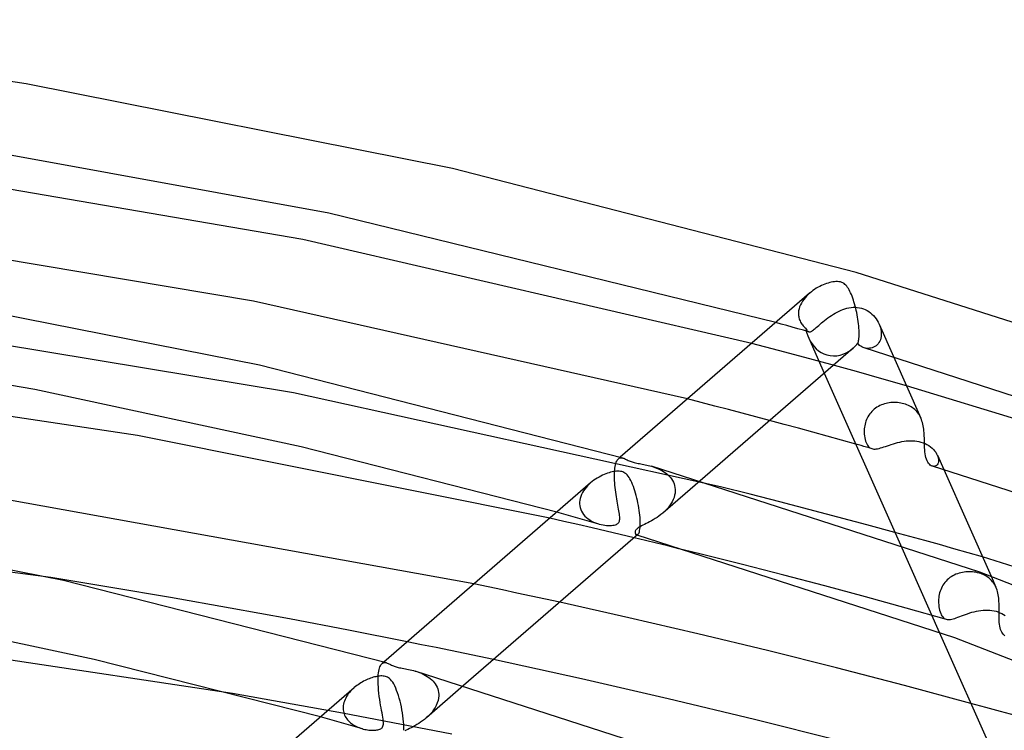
# Model space of a CAD drawing. Header units: millimetres. Extents: x -470 to 470, y -236 to 403.
# Tile 72 of 107: x 87 to 143, y 359 to 399. Entities that reach past the tile are written whole.
import ezdxf

# ---------------------------------------------------------------- set-up
doc = ezdxf.new("R2010")
doc.units = ezdxf.units.MM
doc.layers.add('HIDDEN', color=7, linetype='Continuous')
doc.layers.add('THICK', color=7, linetype='Continuous')

msp = doc.modelspace()

# ---------------------------------------------------------------- linework, layer by layer
at = {"layer": 'HIDDEN'}
for p, q in [((131.914, 383.535), (131.817, 383.45)), ((131.431, 382.963), (131.378, 382.856)), ((131.494, 383.067), (131.431, 382.963)), ((131.564, 383.168), (131.494, 383.067)), ((131.642, 383.266), (131.564, 383.168)), ((131.727, 383.36), (131.642, 383.266)), ((131.817, 383.45), (131.727, 383.36)), ((131.266, 382.399), (131.265, 382.385)), ((131.265, 382.385), (131.265, 382.371)), ((131.265, 382.371), (131.265, 382.357)), ((131.278, 382.524), (131.266, 382.413)), ((131.266, 382.413), (131.266, 382.399)), ((131.3, 382.635), (131.278, 382.524)), ((131.334, 382.746), (131.3, 382.635)), ((131.378, 382.856), (131.334, 382.746)), ((133.26, 382.321), (133.367, 382.385)), ((133.367, 382.385), (133.476, 382.444)), ((133.476, 382.444), (133.586, 382.499)), ((133.586, 382.499), (133.697, 382.549)), ((133.697, 382.549), (133.809, 382.594)), ((133.809, 382.594), (133.922, 382.633)), ((133.922, 382.633), (134.035, 382.665)), ((134.035, 382.665), (134.151, 382.691)), ((134.151, 382.691), (134.268, 382.71)), ((134.268, 382.71), (134.387, 382.721)), ((134.387, 382.721), (134.507, 382.723)), ((134.507, 382.723), (134.628, 382.714)), ((134.628, 382.714), (134.748, 382.696)), ((134.748, 382.696), (134.866, 382.667)), ((134.866, 382.667), (134.975, 382.631)), ((134.975, 382.631), (135.08, 382.586)), ((135.08, 382.586), (135.183, 382.533)), ((135.183, 382.533), (135.282, 382.471)), ((135.282, 382.471), (135.376, 382.401)), ((135.376, 382.401), (135.465, 382.325)), ((102.425, 377.833), (77.042, 382.047)), ((130.282, 381.76), (129.966, 381.849)), ((131.265, 382.357), (131.265, 382.343)), ((131.265, 382.343), (131.265, 382.328)), ((131.265, 382.328), (131.27, 382.26)), ((131.27, 382.26), (131.279, 382.193)), ((131.279, 382.193), (131.292, 382.127)), ((131.292, 382.127), (131.309, 382.062)), ((131.309, 382.062), (131.331, 381.999)), ((131.331, 381.999), (131.356, 381.938)), ((131.356, 381.938), (131.386, 381.879)), ((131.386, 381.879), (131.419, 381.821)), ((131.419, 381.821), (131.455, 381.765)), ((132.501, 381.755), (132.583, 381.824)), ((132.583, 381.824), (132.668, 381.895)), ((132.668, 381.895), (132.758, 381.968)), ((132.758, 381.968), (132.853, 382.041)), ((132.853, 382.041), (132.951, 382.114)), ((132.951, 382.114), (133.052, 382.185)), ((133.052, 382.185), (133.155, 382.254)), ((133.155, 382.254), (133.26, 382.321)), ((135.465, 382.325), (135.549, 382.243)), ((135.549, 382.243), (135.627, 382.156)), ((135.627, 382.156), (135.698, 382.064)), ((135.698, 382.064), (135.763, 381.968)), ((135.763, 381.968), (135.821, 381.868)), ((135.821, 381.868), (135.871, 381.765)), ((130.598, 381.672), (130.282, 381.76)), ((130.914, 381.583), (130.598, 381.672)), ((131.23, 381.494), (130.914, 381.583)), ((131.545, 381.405), (131.23, 381.494)), ((131.455, 381.765), (131.495, 381.712)), ((131.495, 381.712), (131.538, 381.66)), ((131.538, 381.66), (131.584, 381.611)), ((131.86, 381.316), (131.545, 381.405)), ((131.584, 381.611), (131.633, 381.564)), ((131.633, 381.564), (131.683, 381.52)), ((131.683, 381.52), (131.713, 381.466)), ((131.713, 381.466), (131.741, 381.42)), ((131.741, 381.42), (131.77, 381.382)), ((131.77, 381.382), (131.798, 381.352)), ((131.798, 381.352), (131.827, 381.331)), ((131.827, 381.331), (131.856, 381.317)), ((131.856, 381.317), (131.886, 381.311)), ((131.886, 381.311), (131.918, 381.313)), ((131.918, 381.313), (131.951, 381.322)), ((131.951, 381.322), (131.988, 381.337)), ((131.988, 381.337), (132.028, 381.36)), ((132.028, 381.36), (132.071, 381.389)), ((132.071, 381.389), (132.118, 381.425)), ((132.118, 381.425), (132.17, 381.467)), ((132.17, 381.467), (132.226, 381.515)), ((132.226, 381.515), (132.287, 381.568)), ((132.287, 381.568), (132.353, 381.626)), ((132.353, 381.626), (132.424, 381.688)), ((132.424, 381.688), (132.501, 381.755)), ((135.871, 381.765), (135.913, 381.663)), ((135.874, 381.758), (136.696, 379.907)), ((135.913, 381.663), (135.947, 381.559)), ((135.947, 381.559), (135.973, 381.454)), ((135.973, 381.454), (135.991, 381.35)), ((135.991, 381.35), (135.999, 381.247)), ((135.999, 381.247), (135.999, 381.147)), ((131.851, 380.962), (132.74, 378.96)), ((135.866, 380.706), (135.815, 380.637)), ((135.909, 380.782), (135.866, 380.706)), ((135.944, 380.865), (135.909, 380.782)), ((135.971, 380.955), (135.944, 380.865)), ((135.99, 381.049), (135.971, 380.955)), ((135.999, 381.147), (135.99, 381.049)), ((130.122, 380.258), (128.595, 380.661)), ((131.631, 379.854), (130.122, 380.258)), ((135.097, 380.385), (135.023, 380.403)), ((135.173, 380.374), (135.097, 380.385)), ((135.25, 380.371), (135.173, 380.374)), ((135.328, 380.376), (135.25, 380.371)), ((135.406, 380.389), (135.328, 380.376)), ((135.482, 380.409), (135.406, 380.389)), ((135.556, 380.438), (135.482, 380.409)), ((135.627, 380.475), (135.556, 380.438)), ((135.695, 380.521), (135.627, 380.475)), ((135.758, 380.575), (135.695, 380.521)), ((135.815, 380.637), (135.758, 380.575)), ((133.12, 379.449), (131.631, 379.854)), ((134.586, 379.045), (133.12, 379.449)), ((136.025, 378.643), (134.586, 379.045)), ((137.436, 378.243), (136.025, 378.643)), ((126.817, 372.465), (102.425, 377.833)), ((125.713, 377.284), (124.928, 377.486)), ((126.497, 377.081), (125.713, 377.284)), ((127.28, 376.877), (126.497, 377.081)), ((128.061, 376.672), (127.28, 376.877)), ((135.458, 376.773), (135.395, 376.702)), ((135.525, 376.84), (135.458, 376.773)), ((135.596, 376.902), (135.525, 376.84)), ((135.67, 376.96), (135.596, 376.902)), ((135.748, 377.013), (135.67, 376.96)), ((135.829, 377.061), (135.748, 377.013)), ((135.914, 377.105), (135.829, 377.061)), ((136, 377.144), (135.914, 377.105)), ((136.088, 377.178), (136, 377.144)), ((136.178, 377.208), (136.088, 377.178)), ((136.268, 377.232), (136.178, 377.208)), ((136.36, 377.252), (136.268, 377.232)), ((136.452, 377.267), (136.36, 377.252)), ((136.545, 377.278), (136.452, 377.267)), ((136.638, 377.285), (136.545, 377.278)), ((136.732, 377.287), (136.638, 377.285)), ((136.826, 377.286), (136.732, 377.287)), ((136.92, 377.279), (136.826, 377.286)), ((137.013, 377.269), (136.92, 377.279)), ((137.106, 377.254), (137.013, 377.269)), ((137.198, 377.234), (137.106, 377.254)), ((137.29, 377.21), (137.198, 377.234)), ((137.377, 377.183), (137.29, 377.21)), ((137.462, 377.151), (137.377, 377.183)), ((137.543, 377.116), (137.462, 377.151)), ((137.622, 377.077), (137.543, 377.116)), ((137.698, 377.033), (137.622, 377.077)), ((137.771, 376.986), (137.698, 377.033)), ((137.84, 376.935), (137.771, 376.986)), ((137.905, 376.88), (137.84, 376.935)), ((137.967, 376.822), (137.905, 376.88)), ((138.025, 376.76), (137.967, 376.822)), ((138.079, 376.694), (138.025, 376.76)), ((128.841, 376.465), (128.061, 376.672)), ((129.62, 376.258), (128.841, 376.465)), ((135.122, 376.219), (135.094, 376.132)), ((135.155, 376.305), (135.122, 376.219)), ((135.193, 376.389), (135.155, 376.305)), ((135.236, 376.471), (135.193, 376.389)), ((135.284, 376.551), (135.236, 376.471)), ((135.337, 376.628), (135.284, 376.551)), ((135.395, 376.702), (135.337, 376.628)), ((138.129, 376.625), (138.079, 376.694)), ((138.175, 376.552), (138.129, 376.625)), ((138.218, 376.475), (138.175, 376.552)), ((138.256, 376.396), (138.218, 376.475)), ((135.022, 375.7), (135.02, 375.588)), ((135.028, 375.786), (135.022, 375.7)), ((135.038, 375.872), (135.028, 375.786)), ((135.052, 375.958), (135.038, 375.872)), ((135.07, 376.045), (135.052, 375.958)), ((135.094, 376.132), (135.07, 376.045)), ((135.02, 375.588), (135.024, 375.478)), ((135.024, 375.478), (135.035, 375.372)), ((135.035, 375.372), (135.051, 375.269)), ((135.051, 375.269), (135.073, 375.171)), ((135.073, 375.171), (135.099, 375.08)), ((135.099, 375.08), (135.129, 374.996)), ((137.173, 375.049), (137.298, 375.07)), ((137.298, 375.07), (137.422, 375.086)), ((137.422, 375.086), (137.546, 375.096)), ((137.546, 375.096), (137.67, 375.1)), ((137.67, 375.1), (137.792, 375.099)), ((137.792, 375.099), (137.912, 375.09)), ((137.912, 375.09), (138.031, 375.075)), ((138.031, 375.075), (138.147, 375.053)), ((138.147, 375.053), (138.261, 375.024)), ((134.695, 374.863), (134.541, 374.907)), ((134.85, 374.819), (134.695, 374.863)), ((135.004, 374.776), (134.85, 374.819)), ((135.158, 374.732), (135.004, 374.776)), ((135.129, 374.996), (135.164, 374.92)), ((135.313, 374.689), (135.158, 374.732)), ((135.164, 374.92), (135.204, 374.853)), ((135.204, 374.853), (135.247, 374.793)), ((135.247, 374.793), (135.294, 374.743)), ((135.294, 374.743), (135.344, 374.702)), ((135.467, 374.645), (135.313, 374.689)), ((135.344, 374.702), (135.398, 374.671)), ((135.398, 374.671), (135.456, 374.648)), ((135.456, 374.648), (135.514, 374.634)), ((135.514, 374.634), (135.576, 374.627)), ((135.576, 374.627), (135.641, 374.627)), ((135.641, 374.627), (135.711, 374.633)), ((135.711, 374.633), (135.787, 374.645)), ((135.787, 374.645), (135.868, 374.663)), ((135.868, 374.663), (135.954, 374.686)), ((135.954, 374.686), (136.044, 374.713)), ((136.044, 374.713), (136.14, 374.744)), ((136.14, 374.744), (136.241, 374.778)), ((136.241, 374.778), (136.347, 374.814)), ((136.347, 374.814), (136.457, 374.852)), ((136.457, 374.852), (136.57, 374.889)), ((136.57, 374.889), (136.686, 374.926)), ((136.686, 374.926), (136.806, 374.961)), ((136.806, 374.961), (136.927, 374.994)), ((136.927, 374.994), (137.05, 375.023)), ((137.05, 375.023), (137.173, 375.049)), ((138.261, 375.024), (138.38, 374.985)), ((138.38, 374.985), (138.495, 374.938)), ((138.495, 374.938), (138.605, 374.883)), ((138.605, 374.883), (138.709, 374.821)), ((138.709, 374.821), (138.805, 374.754)), ((138.805, 374.754), (138.893, 374.681)), ((138.893, 374.681), (138.972, 374.604)), ((138.972, 374.604), (139.042, 374.525)), ((139.042, 374.525), (139.103, 374.443)), ((120.862, 373.878), (120.889, 373.94)), ((120.889, 373.94), (120.919, 373.993)), ((120.919, 373.993), (120.951, 374.036)), ((120.951, 374.036), (120.985, 374.071)), ((121.085, 374.158), (120.985, 374.071)), ((120.985, 374.071), (121.022, 374.098)), ((121.022, 374.098), (121.061, 374.116)), ((121.061, 374.116), (121.102, 374.126)), ((121.102, 374.126), (121.146, 374.129)), ((121.146, 374.129), (121.192, 374.125)), ((121.192, 374.125), (121.239, 374.114)), ((139.103, 374.443), (139.155, 374.359)), ((139.155, 374.359), (139.197, 374.276)), ((139.197, 374.276), (139.23, 374.193)), ((139.199, 374.272), (139.56, 373.459)), ((139.23, 374.193), (139.253, 374.112)), ((139.253, 374.112), (139.266, 374.033)), ((139.269, 373.959), (139.262, 373.89)), ((139.266, 374.033), (139.269, 373.959)), ((120.766, 373.32), (120.774, 373.433)), ((120.774, 373.433), (120.785, 373.539)), ((120.785, 373.539), (120.799, 373.636)), ((120.799, 373.636), (120.817, 373.726)), ((120.817, 373.726), (120.838, 373.807)), ((120.838, 373.807), (120.862, 373.878)), ((122.871, 373.643), (122.968, 373.613)), ((122.968, 373.613), (123.067, 373.58)), ((123.067, 373.58), (123.165, 373.542)), ((123.165, 373.542), (123.264, 373.501)), ((123.264, 373.501), (123.362, 373.455)), ((123.362, 373.455), (123.459, 373.404)), ((123.459, 373.404), (123.552, 373.348)), ((138.962, 373.639), (138.908, 373.652)), ((139.014, 373.637), (138.962, 373.639)), ((139.064, 373.645), (139.014, 373.637)), ((139.111, 373.663), (139.064, 373.645)), ((139.154, 373.69), (139.111, 373.663)), ((139.192, 373.727), (139.154, 373.69)), ((139.223, 373.774), (139.192, 373.727)), ((139.247, 373.828), (139.223, 373.774)), ((139.262, 373.89), (139.247, 373.828)), ((120.761, 373.106), (120.763, 373.233)), ((120.763, 372.974), (120.761, 373.106)), ((120.763, 373.247), (120.764, 373.262)), ((120.763, 373.233), (120.763, 373.247)), ((120.768, 372.839), (120.763, 372.974)), ((120.764, 373.277), (120.765, 373.291)), ((120.764, 373.262), (120.764, 373.277)), ((120.765, 373.305), (120.766, 373.32)), ((120.765, 373.291), (120.765, 373.305)), ((120.776, 372.703), (120.768, 372.839)), ((125.65, 372.819), (123.517, 370.972)), ((123.552, 373.348), (123.642, 373.288)), ((123.642, 373.288), (123.728, 373.224)), ((123.728, 373.224), (123.809, 373.155)), ((123.809, 373.155), (123.885, 373.08)), ((123.885, 373.08), (123.955, 373.001)), ((123.955, 373.001), (124.019, 372.917)), ((124.019, 372.917), (124.075, 372.828)), ((124.075, 372.828), (124.123, 372.735)), ((119.061, 372.338), (118.992, 372.239)), ((119.136, 372.434), (119.061, 372.338)), ((119.218, 372.526), (119.136, 372.434)), ((119.306, 372.613), (119.218, 372.526)), ((119.398, 372.697), (119.306, 372.613)), ((120.787, 372.567), (120.776, 372.703)), ((120.8, 372.432), (120.787, 372.567)), ((120.815, 372.297), (120.8, 372.432)), ((120.831, 372.165), (120.815, 372.297)), ((124.123, 372.735), (124.163, 372.638)), ((124.163, 372.638), (124.194, 372.535)), ((124.194, 372.535), (124.215, 372.429)), ((124.215, 372.429), (124.226, 372.321)), ((124.226, 372.321), (124.226, 372.306)), ((124.226, 372.306), (124.227, 372.292)), ((124.227, 372.292), (124.227, 372.277)), ((124.227, 372.277), (124.227, 372.262)), ((124.227, 372.262), (124.227, 372.248)), ((124.227, 372.248), (124.227, 372.233)), ((118.777, 371.699), (118.766, 371.588)), ((118.8, 371.811), (118.777, 371.699)), ((118.834, 371.922), (118.8, 371.811)), ((118.878, 372.03), (118.834, 371.922)), ((118.93, 372.136), (118.878, 372.03)), ((118.992, 372.239), (118.93, 372.136)), ((120.85, 372.034), (120.831, 372.165)), ((120.869, 371.906), (120.85, 372.034)), ((120.889, 371.78), (120.869, 371.906)), ((120.91, 371.657), (120.889, 371.78)), ((124.111, 371.74), (124.053, 371.619)), ((124.159, 371.862), (124.111, 371.74)), ((124.194, 371.986), (124.159, 371.862)), ((124.217, 372.11), (124.194, 371.986)), ((124.227, 372.233), (124.217, 372.11)), ((118.766, 371.588), (118.765, 371.573)), ((118.765, 371.573), (118.765, 371.559)), ((118.765, 371.559), (118.765, 371.545)), ((118.765, 371.545), (118.765, 371.531)), ((118.765, 371.531), (118.765, 371.517)), ((118.765, 371.517), (118.765, 371.503)), ((118.765, 371.503), (118.775, 371.391)), ((118.775, 371.391), (118.796, 371.281)), ((118.796, 371.281), (118.83, 371.174)), ((118.83, 371.174), (118.875, 371.072)), ((120.932, 371.537), (120.91, 371.657)), ((120.953, 371.421), (120.932, 371.537)), ((120.974, 371.308), (120.953, 371.421)), ((120.994, 371.199), (120.974, 371.308)), ((121.012, 371.096), (120.994, 371.199)), ((123.723, 371.169), (123.621, 371.067)), ((123.818, 371.276), (123.723, 371.169)), ((123.905, 371.387), (123.818, 371.276)), ((123.984, 371.501), (123.905, 371.387)), ((124.053, 371.619), (123.984, 371.501)), ((88.572, 367.288), (62.243, 370.818)), ((117.872, 370.494), (117.066, 370.677)), ((117.866, 370.91), (117.464, 371.022)), ((118.267, 370.798), (117.866, 370.91)), ((118.668, 370.686), (118.267, 370.798)), ((119.068, 370.573), (118.668, 370.686)), ((118.875, 371.072), (118.931, 370.975)), ((118.931, 370.975), (118.998, 370.883)), ((118.998, 370.883), (119.073, 370.797)), ((119.468, 370.459), (119.068, 370.573)), ((119.073, 370.797), (119.157, 370.717)), ((119.157, 370.717), (119.248, 370.643)), ((119.248, 370.643), (119.346, 370.576)), ((119.346, 370.576), (119.45, 370.514)), ((121.029, 370.998), (121.012, 371.096)), ((121.043, 370.908), (121.029, 370.998)), ((121.054, 370.824), (121.043, 370.908)), ((121.044, 370.515), (121.055, 370.562)), ((121.061, 370.748), (121.054, 370.824)), ((121.055, 370.562), (121.062, 370.616)), ((121.064, 370.678), (121.061, 370.748)), ((121.062, 370.616), (121.064, 370.678)), ((122.977, 370.587), (122.871, 370.526)), ((123.084, 370.653), (122.977, 370.587)), ((123.192, 370.724), (123.084, 370.653)), ((123.301, 370.801), (123.192, 370.724)), ((123.408, 370.882), (123.301, 370.801)), ((123.513, 370.969), (123.408, 370.882)), ((123.621, 371.067), (123.513, 370.969)), ((118.676, 370.309), (117.872, 370.494)), ((119.479, 370.122), (118.676, 370.309)), ((119.45, 370.514), (119.558, 370.46)), ((119.867, 370.346), (119.468, 370.459)), ((120.281, 369.935), (119.479, 370.122)), ((119.558, 370.46), (119.668, 370.413)), ((119.668, 370.413), (119.781, 370.372)), ((119.781, 370.372), (119.893, 370.339)), ((119.893, 370.339), (120, 370.312)), ((120, 370.312), (120.105, 370.291)), ((120.105, 370.291), (120.208, 370.276)), ((120.208, 370.276), (120.308, 370.266)), ((120.308, 370.266), (120.406, 370.26)), ((120.406, 370.26), (120.5, 370.259)), ((120.5, 370.259), (120.589, 370.264)), ((120.589, 370.264), (120.673, 370.273)), ((120.673, 370.273), (120.749, 370.287)), ((120.749, 370.287), (120.814, 370.305)), ((120.814, 370.305), (120.869, 370.326)), ((120.869, 370.326), (120.915, 370.35)), ((120.915, 370.35), (120.952, 370.376)), ((120.952, 370.376), (120.983, 370.406)), ((120.983, 370.406), (121.009, 370.439)), ((121.009, 370.439), (121.029, 370.475)), ((121.029, 370.475), (121.044, 370.515)), ((121.976, 370), (121.959, 369.97)), ((121.999, 370.029), (121.976, 370)), ((122.029, 370.059), (121.999, 370.029)), ((122.065, 370.09), (122.029, 370.059)), ((122.11, 370.122), (122.065, 370.09)), ((122.164, 370.156), (122.11, 370.122)), ((122.228, 370.193), (122.164, 370.156)), ((122.304, 370.233), (122.228, 370.193)), ((122.387, 370.275), (122.304, 370.233)), ((122.476, 370.319), (122.387, 370.275)), ((122.57, 370.366), (122.476, 370.319)), ((122.668, 370.416), (122.57, 370.366)), ((122.767, 370.469), (122.668, 370.416)), ((122.871, 370.526), (122.767, 370.469)), ((121.082, 369.746), (120.281, 369.935)), ((121.881, 369.556), (121.082, 369.746)), ((121.938, 369.911), (121.935, 369.881)), ((121.935, 369.881), (121.937, 369.851)), ((121.937, 369.851), (121.942, 369.822)), ((121.946, 369.941), (121.938, 369.911)), ((121.942, 369.822), (121.952, 369.796)), ((121.959, 369.97), (121.946, 369.941)), ((121.952, 369.796), (121.964, 369.772)), ((121.964, 369.772), (121.98, 369.752)), ((121.98, 369.752), (121.998, 369.736)), ((121.998, 369.736), (122.017, 369.725)), ((122.017, 369.725), (122.03, 369.722)), ((122.03, 369.721), (122.023, 369.723)), ((122.03, 369.722), (122.043, 369.72)), ((122.036, 369.72), (122.03, 369.721)), ((122.043, 369.718), (122.036, 369.72)), ((122.043, 369.72), (122.057, 369.722)), ((122.049, 369.716), (122.043, 369.718)), ((122.055, 369.714), (122.049, 369.716)), ((122.062, 369.712), (122.055, 369.714)), ((122.057, 369.722), (122.07, 369.726)), ((122.07, 369.726), (122.083, 369.733)), ((122.083, 369.733), (122.097, 369.742)), ((137.631, 369.636), (136.777, 369.87)), ((138.478, 369.403), (137.631, 369.636)), ((137.091, 369.164), (139.31, 364.167)), ((139.315, 369.17), (138.478, 369.403)), ((140.144, 368.937), (139.315, 369.17)), ((140.964, 368.706), (140.144, 368.937)), ((128.076, 368.03), (125.714, 368.623)), ((141.774, 368.475), (140.964, 368.706)), ((130.427, 367.427), (128.076, 368.03)), ((132.767, 366.812), (130.427, 367.427)), ((139.838, 367.222), (139.765, 367.157)), ((139.915, 367.283), (139.838, 367.222)), ((139.995, 367.338), (139.915, 367.283)), ((140.079, 367.389), (139.995, 367.338)), ((140.166, 367.434), (140.079, 367.389)), ((140.255, 367.475), (140.166, 367.434)), ((140.346, 367.51), (140.255, 367.475)), ((140.438, 367.54), (140.346, 367.51)), ((140.532, 367.565), (140.438, 367.54)), ((140.627, 367.586), (140.532, 367.565)), ((140.722, 367.602), (140.627, 367.586)), ((140.818, 367.613), (140.722, 367.602)), ((140.913, 367.619), (140.818, 367.613)), ((141.01, 367.622), (140.913, 367.619)), ((141.106, 367.62), (141.01, 367.622)), ((141.203, 367.613), (141.106, 367.62)), ((141.299, 367.602), (141.203, 367.613)), ((141.395, 367.587), (141.299, 367.602)), ((141.49, 367.567), (141.395, 367.587)), ((141.583, 367.542), (141.49, 367.567)), ((141.677, 367.513), (141.583, 367.542)), ((141.767, 367.479), (141.677, 367.513)), ((141.854, 367.44), (141.767, 367.479)), ((141.938, 367.398), (141.854, 367.44)), ((142.018, 367.35), (141.938, 367.398)), ((142.094, 367.299), (142.018, 367.35)), ((142.165, 367.244), (142.094, 367.299)), ((142.233, 367.184), (142.165, 367.244)), ((142.296, 367.121), (142.233, 367.184)), ((142.269, 367.361), (142.545, 366.739)), ((113.553, 366.752), (112.732, 366.923)), ((114.373, 366.579), (113.553, 366.752)), ((135.094, 366.186), (132.767, 366.812)), ((139.427, 366.683), (139.389, 366.594)), ((139.471, 366.77), (139.427, 366.683)), ((139.519, 366.854), (139.471, 366.77)), ((139.573, 366.935), (139.519, 366.854)), ((139.632, 367.013), (139.573, 366.935)), ((139.696, 367.087), (139.632, 367.013)), ((139.765, 367.157), (139.696, 367.087)), ((142.354, 367.053), (142.296, 367.121)), ((142.408, 366.981), (142.354, 367.053)), ((142.458, 366.905), (142.408, 366.981)), ((142.503, 366.826), (142.458, 366.905)), ((142.543, 366.743), (142.503, 366.826)), ((142.577, 366.66), (142.543, 366.743)), ((142.608, 366.574), (142.577, 366.66)), ((115.191, 366.406), (114.373, 366.579)), ((116.008, 366.231), (115.191, 366.406)), ((116.822, 366.055), (116.008, 366.231)), ((137.409, 365.55), (135.094, 366.186)), ((139.278, 366.138), (139.27, 366.048)), ((139.291, 366.229), (139.278, 366.138)), ((139.308, 366.321), (139.291, 366.229)), ((139.33, 366.412), (139.308, 366.321)), ((139.357, 366.504), (139.33, 366.412)), ((139.389, 366.594), (139.357, 366.504)), ((142.634, 366.486), (142.608, 366.574)), ((142.656, 366.395), (142.634, 366.486)), ((142.675, 366.301), (142.656, 366.395)), ((142.69, 366.206), (142.675, 366.301)), ((142.703, 366.108), (142.69, 366.206)), ((142.712, 366.01), (142.703, 366.108)), ((117.635, 365.878), (116.822, 366.055)), ((139.712, 364.903), (137.409, 365.55)), ((139.27, 366.048), (139.266, 365.959)), ((139.266, 365.959), (139.267, 365.841)), ((139.267, 365.841), (139.274, 365.727)), ((139.274, 365.727), (139.287, 365.618)), ((139.287, 365.618), (139.306, 365.514)), ((139.306, 365.514), (139.329, 365.417)), ((142.719, 365.912), (142.712, 366.01)), ((142.723, 365.813), (142.719, 365.912)), ((142.726, 365.714), (142.723, 365.813)), ((142.727, 365.614), (142.726, 365.714)), ((142.728, 365.516), (142.727, 365.614)), ((142.727, 365.42), (142.728, 365.516)), ((139.329, 365.417), (139.356, 365.326)), ((139.356, 365.326), (139.388, 365.243)), ((139.388, 365.243), (139.424, 365.168)), ((139.424, 365.168), (139.463, 365.102)), ((139.463, 365.102), (139.504, 365.045)), ((139.504, 365.045), (139.549, 364.997)), ((139.549, 364.997), (139.596, 364.959)), ((139.596, 364.959), (139.647, 364.929)), ((140.103, 364.93), (140.188, 364.955)), ((140.188, 364.955), (140.278, 364.986)), ((140.278, 364.986), (140.375, 365.021)), ((140.375, 365.021), (140.477, 365.059)), ((140.477, 365.059), (140.582, 365.1)), ((140.582, 365.1), (140.693, 365.142)), ((140.693, 365.142), (140.808, 365.184)), ((140.808, 365.184), (140.927, 365.226)), ((140.927, 365.226), (141.049, 365.267)), ((141.049, 365.267), (141.173, 365.304)), ((141.173, 365.304), (141.298, 365.339)), ((141.298, 365.339), (141.426, 365.369)), ((141.426, 365.369), (141.554, 365.394)), ((141.554, 365.394), (141.682, 365.414)), ((141.682, 365.414), (141.811, 365.428)), ((141.811, 365.428), (141.938, 365.435)), ((141.938, 365.435), (142.065, 365.435)), ((142.065, 365.435), (142.191, 365.428)), ((142.191, 365.428), (142.314, 365.414)), ((142.314, 365.414), (142.434, 365.392)), ((142.434, 365.392), (142.552, 365.362)), ((142.552, 365.362), (142.664, 365.325)), ((142.664, 365.325), (142.773, 365.282)), ((142.725, 365.139), (142.726, 365.231)), ((142.725, 365.049), (142.725, 365.139)), ((142.727, 364.96), (142.725, 365.049)), ((142.726, 365.324), (142.727, 365.42)), ((142.726, 365.231), (142.726, 365.324)), ((142.731, 364.843), (142.727, 364.96)), ((142.773, 365.282), (142.875, 365.231)), ((142.875, 365.231), (142.972, 365.176)), ((142.972, 365.176), (143.062, 365.115)), ((139.647, 364.929), (139.7, 364.907)), ((139.7, 364.907), (139.756, 364.894)), ((139.756, 364.894), (139.815, 364.887)), ((139.815, 364.887), (139.879, 364.888)), ((139.879, 364.888), (139.949, 364.896)), ((139.949, 364.896), (140.023, 364.91)), ((140.023, 364.91), (140.103, 364.93)), ((142.738, 364.731), (142.731, 364.843)), ((142.749, 364.622), (142.738, 364.731)), ((142.764, 364.519), (142.749, 364.622)), ((142.785, 364.421), (142.764, 364.519)), ((142.81, 364.331), (142.785, 364.421)), ((142.841, 364.249), (142.81, 364.331)), ((142.876, 364.174), (142.841, 364.249)), ((142.916, 364.107), (142.876, 364.174)), ((142.96, 364.049), (142.916, 364.107)), ((143.008, 363.999), (142.96, 364.049)), ((143.058, 363.96), (143.008, 363.999)), ((109.745, 363.454), (108.918, 363.621)), ((110.569, 363.286), (109.745, 363.454)), ((111.392, 363.116), (110.569, 363.286)), ((112.214, 362.946), (111.392, 363.116)), ((113.033, 362.774), (112.214, 362.946)), ((113.851, 362.601), (113.033, 362.774)), ((107.339, 362.119), (107.363, 362.19)), ((107.363, 362.19), (107.39, 362.251)), ((107.39, 362.251), (107.42, 362.303)), ((107.42, 362.303), (107.451, 362.345)), ((107.451, 362.345), (107.485, 362.38)), ((107.585, 362.466), (107.485, 362.379)), ((107.485, 362.38), (107.522, 362.406)), ((107.522, 362.406), (107.561, 362.425)), ((107.561, 362.425), (107.603, 362.435)), ((107.603, 362.435), (107.647, 362.438)), ((107.647, 362.438), (107.692, 362.433)), ((107.692, 362.433), (107.739, 362.422)), ((107.263, 361.57), (107.264, 361.585)), ((107.263, 361.556), (107.263, 361.57)), ((107.264, 361.599), (107.265, 361.614)), ((107.264, 361.585), (107.264, 361.599)), ((107.265, 361.614), (107.266, 361.628)), ((107.266, 361.628), (107.273, 361.743)), ((107.273, 361.743), (107.285, 361.85)), ((107.285, 361.85), (107.3, 361.949)), ((107.3, 361.949), (107.318, 362.039)), ((107.318, 362.039), (107.339, 362.119)), ((109.372, 361.951), (109.473, 361.92)), ((109.473, 361.92), (109.575, 361.885)), ((109.575, 361.885), (109.677, 361.846)), ((109.677, 361.846), (109.779, 361.802)), ((109.779, 361.802), (109.879, 361.754)), ((109.879, 361.754), (109.976, 361.702)), ((109.976, 361.702), (110.069, 361.646)), ((110.069, 361.646), (110.158, 361.585)), ((110.158, 361.585), (110.243, 361.52)), ((105.894, 361.002), (105.82, 360.935)), ((107.261, 361.379), (107.262, 361.541)), ((107.265, 361.208), (107.261, 361.379)), ((107.262, 361.541), (107.263, 361.556)), ((107.274, 361.034), (107.265, 361.208)), ((107.288, 360.857), (107.274, 361.034)), ((112.147, 361.126), (110.016, 359.28)), ((110.243, 361.52), (110.323, 361.45)), ((110.323, 361.45), (110.397, 361.375)), ((110.397, 361.375), (110.466, 361.296)), ((110.466, 361.296), (110.527, 361.212)), ((110.527, 361.212), (110.582, 361.125)), ((110.582, 361.125), (110.628, 361.033)), ((110.628, 361.033), (110.666, 360.936)), ((105.231, 359.543), (98.945, 360.673)), ((105.455, 360.489), (105.41, 360.407)), ((105.505, 360.568), (105.455, 360.489)), ((105.56, 360.646), (105.505, 360.568)), ((105.619, 360.722), (105.56, 360.646)), ((105.682, 360.795), (105.619, 360.722)), ((105.75, 360.867), (105.682, 360.795)), ((105.82, 360.935), (105.75, 360.867)), ((107.306, 360.681), (107.288, 360.857)), ((107.327, 360.506), (107.306, 360.681)), ((107.351, 360.333), (107.327, 360.506)), ((110.666, 360.936), (110.695, 360.836)), ((110.695, 360.836), (110.715, 360.734)), ((110.726, 360.541), (110.714, 360.403)), ((110.715, 360.734), (110.725, 360.629)), ((110.725, 360.629), (110.726, 360.615)), ((110.726, 360.615), (110.726, 360.6)), ((110.726, 360.6), (110.727, 360.585)), ((110.727, 360.556), (110.726, 360.541)), ((110.727, 360.585), (110.727, 360.57)), ((110.727, 360.57), (110.727, 360.556)), ((105.265, 359.882), (105.264, 359.868)), ((105.273, 359.982), (105.265, 359.896)), ((105.265, 359.896), (105.265, 359.882)), ((105.288, 360.067), (105.273, 359.982)), ((105.309, 360.153), (105.288, 360.067)), ((105.337, 360.239), (105.309, 360.153)), ((105.371, 360.324), (105.337, 360.239)), ((105.41, 360.407), (105.371, 360.324)), ((107.376, 360.164), (107.351, 360.333)), ((107.404, 360.002), (107.376, 360.164)), ((107.431, 359.847), (107.404, 360.002)), ((110.585, 359.992), (110.514, 359.86)), ((110.643, 360.127), (110.585, 359.992)), ((110.686, 360.264), (110.643, 360.127)), ((110.714, 360.403), (110.686, 360.264)), ((141.968, 359.87), (141.114, 360.105)), ((142.814, 359.636), (141.968, 359.87)), ((104.364, 359.218), (103.962, 359.329)), ((111.474, 358.343), (105.231, 359.543)), ((105.264, 359.868), (105.264, 359.853)), ((105.264, 359.853), (105.264, 359.839)), ((105.264, 359.839), (105.264, 359.825)), ((105.264, 359.825), (105.265, 359.811)), ((105.265, 359.811), (105.27, 359.731)), ((105.27, 359.731), (105.282, 359.653)), ((105.282, 359.653), (105.299, 359.577)), ((105.299, 359.577), (105.322, 359.503)), ((105.322, 359.503), (105.351, 359.431)), ((105.351, 359.431), (105.385, 359.362)), ((105.385, 359.362), (105.424, 359.294)), ((107.458, 359.7), (107.431, 359.847)), ((107.484, 359.562), (107.458, 359.7)), ((107.507, 359.432), (107.484, 359.562)), ((107.528, 359.312), (107.507, 359.432)), ((107.545, 359.201), (107.528, 359.312)), ((110.128, 359.382), (110.012, 359.277)), ((110.238, 359.494), (110.128, 359.382)), ((110.339, 359.611), (110.238, 359.494)), ((110.432, 359.733), (110.339, 359.611)), ((110.514, 359.86), (110.432, 359.733)), ((143.652, 359.403), (142.814, 359.636)), ((104.766, 359.106), (104.364, 359.218)), ((105.167, 358.993), (104.766, 359.106)), ((105.568, 358.881), (105.167, 358.993)), ((105.424, 359.294), (105.468, 359.23)), ((105.468, 359.23), (105.516, 359.169)), ((105.516, 359.169), (105.568, 359.11)), ((105.568, 359.11), (105.624, 359.055)), ((105.968, 358.768), (105.568, 358.881)), ((105.624, 359.055), (105.683, 359.002)), ((105.683, 359.002), (105.746, 358.952)), ((105.746, 358.952), (105.812, 358.906)), ((105.812, 358.906), (105.88, 358.862)), ((105.88, 358.862), (105.951, 358.822)), ((105.951, 358.822), (106.024, 358.784)), ((106.367, 358.654), (105.968, 358.768)), ((106.024, 358.784), (106.099, 358.75)), ((106.099, 358.75), (106.176, 358.718)), ((107.484, 358.715), (107.512, 358.752)), ((107.512, 358.752), (107.534, 358.796)), ((107.534, 358.796), (107.552, 358.852)), ((107.557, 359.099), (107.545, 359.201)), ((107.552, 358.852), (107.562, 358.924)), ((107.563, 359.007), (107.557, 359.099)), ((107.562, 358.924), (107.563, 359.007)), ((109.254, 358.77), (109.151, 358.716)), ((109.36, 358.828), (109.254, 358.77)), ((109.469, 358.891), (109.36, 358.828)), ((109.578, 358.958), (109.469, 358.891)), ((109.689, 359.03), (109.578, 358.958)), ((109.798, 359.107), (109.689, 359.03)), ((109.906, 359.189), (109.798, 359.107)), ((110.012, 359.277), (109.906, 359.189)), ((106.176, 358.718), (106.255, 358.689)), ((106.255, 358.689), (106.335, 358.664)), ((106.335, 358.664), (106.416, 358.641)), ((106.416, 358.641), (106.495, 358.622)), ((106.495, 358.622), (106.574, 358.605)), ((106.574, 358.605), (106.652, 358.592)), ((106.652, 358.592), (106.728, 358.582)), ((106.728, 358.582), (106.802, 358.575)), ((106.802, 358.575), (106.874, 358.57)), ((106.874, 358.57), (106.944, 358.568)), ((106.944, 358.568), (107.01, 358.568)), ((107.01, 358.568), (107.074, 358.571)), ((107.074, 358.571), (107.134, 358.576)), ((107.134, 358.576), (107.194, 358.585)), ((107.194, 358.585), (107.252, 358.596)), ((107.252, 358.596), (107.308, 358.611)), ((107.308, 358.611), (107.361, 358.631)), ((107.361, 358.631), (107.409, 358.655)), ((107.409, 358.655), (107.45, 358.683)), ((107.45, 358.683), (107.484, 358.715)), ((108.871, 358.575), (108.791, 358.535)), ((108.958, 358.619), (108.871, 358.575)), ((109.052, 358.666), (108.958, 358.619)), ((109.151, 358.716), (109.052, 358.666))]:
    msp.add_line(p, q, dxfattribs=at)
for start_param, end_param in [(2.061316, 2.331137), (2.331137, 3.093807), (3.093807, 3.950955)]:
    msp.add_ellipse((133.472, 382.24), major_axis=(0.505, 2.263), ratio=0.776942, start_param=start_param, end_param=end_param, dxfattribs=at)
at = {"layer": 'THICK'}
for p, q in [((87.153, 395.482), (61.791, 399.139)), ((111.504, 390.638), (87.153, 395.482)), ((104.452, 388.095), (77.397, 393.003)), ((102.961, 386.584), (76.206, 391.172)), ((134.555, 384.705), (111.504, 390.638)), ((129.966, 381.849), (104.452, 388.095)), ((100.141, 383.065), (74.067, 387.435)), ((128.595, 380.661), (102.961, 386.584)), ((154.813, 378.238), (134.555, 384.705)), ((132.871, 384.074), (132.777, 384.04)), ((132.962, 384.103), (132.871, 384.074)), ((133.049, 384.127), (132.962, 384.103)), ((133.137, 384.148), (133.049, 384.127)), ((133.227, 384.166), (133.137, 384.148)), ((133.317, 384.179), (133.227, 384.166)), ((133.407, 384.186), (133.317, 384.179)), ((133.494, 384.187), (133.407, 384.186)), ((133.579, 384.18), (133.494, 384.187)), ((133.66, 384.166), (133.579, 384.18)), ((133.736, 384.142), (133.66, 384.166)), ((133.806, 384.111), (133.736, 384.142)), ((133.868, 384.072), (133.806, 384.111)), ((133.923, 384.028), (133.868, 384.072)), ((100.479, 379.413), (78.57, 383.738)), ((131.892, 383.517), (121.085, 374.158)), ((132.002, 383.607), (131.914, 383.535)), ((132.094, 383.676), (132.002, 383.607)), ((132.19, 383.741), (132.094, 383.676)), ((132.287, 383.802), (132.19, 383.741)), ((132.386, 383.859), (132.287, 383.802)), ((132.485, 383.911), (132.386, 383.859)), ((132.584, 383.959), (132.485, 383.911)), ((132.681, 384.002), (132.584, 383.959)), ((132.777, 384.04), (132.681, 384.002)), ((133.975, 383.978), (133.923, 384.028)), ((134.025, 383.92), (133.975, 383.978)), ((134.073, 383.856), (134.025, 383.92)), ((134.119, 383.786), (134.073, 383.856)), ((134.163, 383.709), (134.119, 383.786)), ((134.206, 383.627), (134.163, 383.709)), ((134.247, 383.538), (134.206, 383.627)), ((134.287, 383.444), (134.247, 383.538)), ((124.928, 377.486), (100.141, 383.065)), ((134.327, 383.346), (134.287, 383.444)), ((134.365, 383.243), (134.327, 383.346)), ((134.401, 383.135), (134.365, 383.243)), ((134.437, 383.024), (134.401, 383.135)), ((134.471, 382.908), (134.437, 383.024)), ((134.503, 382.79), (134.471, 382.908)), ((134.534, 382.668), (134.503, 382.79)), ((134.564, 382.543), (134.534, 382.668)), ((134.591, 382.417), (134.564, 382.543)), ((134.617, 382.289), (134.591, 382.417)), ((134.64, 382.161), (134.617, 382.289)), ((134.661, 382.032), (134.64, 382.161)), ((134.68, 381.903), (134.661, 382.032)), ((134.696, 381.777), (134.68, 381.903)), ((134.709, 381.653), (134.696, 381.777)), ((134.719, 381.532), (134.709, 381.653)), ((134.726, 381.415), (134.719, 381.532)), ((134.727, 381.4), (134.726, 381.415)), ((134.727, 381.385), (134.727, 381.4)), ((134.728, 381.371), (134.727, 381.385)), ((134.729, 381.357), (134.728, 381.371)), ((134.729, 381.343), (134.729, 381.357)), ((134.73, 381.328), (134.729, 381.343)), ((134.731, 381.261), (134.73, 381.328)), ((134.731, 381.197), (134.731, 381.261)), ((87.648, 378.02), (71.908, 380.77)), ((134.658, 380.661), (134.668, 380.688)), ((134.668, 380.688), (134.678, 380.718)), ((134.678, 380.718), (134.687, 380.752)), ((134.687, 380.752), (134.695, 380.788)), ((134.695, 380.788), (134.703, 380.828)), ((134.703, 380.828), (134.71, 380.871)), ((134.71, 380.871), (134.716, 380.917)), ((134.716, 380.917), (134.721, 380.967)), ((134.721, 380.967), (134.725, 381.02)), ((134.725, 381.02), (134.728, 381.076)), ((134.728, 381.076), (134.73, 381.135)), ((134.73, 381.135), (134.731, 381.197)), ((134.396, 380.394), (125.65, 372.819)), ((134.706, 380.599), (134.658, 380.661)), ((134.761, 380.544), (134.706, 380.599)), ((134.821, 380.497), (134.761, 380.544)), ((134.885, 380.458), (134.821, 380.497)), ((134.953, 380.427), (134.885, 380.458)), ((135.023, 380.403), (134.953, 380.427)), ((154.472, 374.116), (135.023, 380.403)), ((136.696, 379.907), (138.258, 376.392)), ((93.512, 375.404), (69.025, 379.079)), ((121.239, 374.114), (100.479, 379.413)), ((132.74, 378.96), (137.091, 369.164)), ((102.874, 374.756), (87.648, 378.02)), ((149.926, 374.433), (137.436, 378.243)), ((130.444, 376.036), (129.62, 376.258)), ((138.291, 376.312), (138.256, 376.396)), ((138.321, 376.225), (138.291, 376.312)), ((138.348, 376.136), (138.321, 376.225)), ((131.266, 375.813), (130.444, 376.036)), ((132.087, 375.588), (131.266, 375.813)), ((138.372, 376.044), (138.348, 376.136)), ((138.392, 375.95), (138.372, 376.044)), ((138.408, 375.854), (138.392, 375.95)), ((138.422, 375.757), (138.408, 375.854)), ((138.433, 375.658), (138.422, 375.757)), ((138.441, 375.559), (138.433, 375.658)), ((117.066, 370.677), (93.512, 375.404)), ((132.907, 375.362), (132.087, 375.588)), ((133.724, 375.135), (132.907, 375.362)), ((134.541, 374.907), (133.724, 375.135)), ((138.448, 375.46), (138.441, 375.559)), ((138.452, 375.362), (138.448, 375.46)), ((138.456, 375.263), (138.452, 375.362)), ((138.459, 375.166), (138.456, 375.263)), ((138.461, 375.07), (138.459, 375.166)), ((138.463, 374.975), (138.461, 375.07)), ((117.464, 371.022), (102.874, 374.756)), ((138.465, 374.883), (138.463, 374.975)), ((138.467, 374.793), (138.465, 374.883)), ((138.471, 374.705), (138.467, 374.793)), ((138.478, 374.582), (138.471, 374.705)), ((138.488, 374.463), (138.478, 374.582)), ((121.239, 374.114), (121.285, 374.098)), ((121.285, 374.098), (121.332, 374.079)), ((121.332, 374.079), (121.38, 374.056)), ((121.38, 374.056), (121.431, 374.032)), ((121.431, 374.032), (121.484, 374.006)), ((121.484, 374.006), (121.538, 373.979)), ((121.538, 373.979), (121.595, 373.953)), ((121.595, 373.953), (121.651, 373.929)), ((121.651, 373.929), (121.707, 373.908)), ((138.502, 374.35), (138.488, 374.463)), ((138.521, 374.241), (138.502, 374.35)), ((138.545, 374.139), (138.521, 374.241)), ((138.574, 374.043), (138.545, 374.139)), ((138.61, 373.957), (138.574, 374.043)), ((138.65, 373.881), (138.61, 373.957)), ((121.707, 373.908), (121.765, 373.888)), ((121.765, 373.888), (121.826, 373.87)), ((121.826, 373.87), (121.893, 373.852)), ((121.893, 373.852), (121.963, 373.836)), ((121.963, 373.836), (122.035, 373.821)), ((122.035, 373.821), (122.11, 373.806)), ((122.11, 373.806), (122.188, 373.792)), ((122.188, 373.792), (122.268, 373.777)), ((122.268, 373.777), (122.35, 373.762)), ((122.35, 373.762), (122.433, 373.746)), ((122.433, 373.746), (122.517, 373.729)), ((122.517, 373.729), (122.602, 373.711)), ((122.602, 373.711), (122.689, 373.691)), ((122.689, 373.691), (122.779, 373.668)), ((122.779, 373.668), (122.871, 373.643)), ((141.631, 367.588), (122.873, 373.642)), ((138.695, 373.814), (138.65, 373.881)), ((138.744, 373.757), (138.695, 373.814)), ((138.797, 373.71), (138.744, 373.757)), ((138.852, 373.675), (138.797, 373.71)), ((138.908, 373.652), (138.852, 373.675)), ((157.837, 367.56), (138.917, 373.649)), ((139.56, 373.459), (142.269, 367.361)), ((119.584, 372.843), (119.489, 372.772)), ((119.681, 372.91), (119.584, 372.843)), ((119.78, 372.972), (119.681, 372.91)), ((119.878, 373.029), (119.78, 372.972)), ((119.977, 373.082), (119.878, 373.029)), ((120.074, 373.129), (119.977, 373.082)), ((120.171, 373.172), (120.074, 373.129)), ((120.266, 373.21), (120.171, 373.172)), ((120.358, 373.244), (120.266, 373.21)), ((120.447, 373.273), (120.358, 373.244)), ((120.535, 373.298), (120.447, 373.273)), ((120.622, 373.32), (120.535, 373.298)), ((120.708, 373.337), (120.622, 373.32)), ((120.793, 373.35), (120.708, 373.337)), ((120.875, 373.359), (120.793, 373.35)), ((120.954, 373.362), (120.875, 373.359)), ((121.03, 373.36), (120.954, 373.362)), ((121.104, 373.351), (121.03, 373.36)), ((121.174, 373.337), (121.104, 373.351)), ((121.239, 373.316), (121.174, 373.337)), ((121.299, 373.289), (121.239, 373.316)), ((121.358, 373.254), (121.299, 373.289)), ((121.418, 373.208), (121.358, 373.254)), ((121.478, 373.15), (121.418, 373.208)), ((121.536, 373.082), (121.478, 373.15)), ((121.591, 373.004), (121.536, 373.082)), ((121.644, 372.917), (121.591, 373.004)), ((121.696, 372.822), (121.644, 372.917)), ((121.745, 372.718), (121.696, 372.822)), ((119.392, 372.691), (107.585, 362.466)), ((119.489, 372.772), (119.398, 372.697)), ((121.793, 372.606), (121.745, 372.718)), ((121.839, 372.486), (121.793, 372.606)), ((121.884, 372.362), (121.839, 372.486)), ((121.926, 372.233), (121.884, 372.362)), ((128.511, 372.04), (126.817, 372.465)), ((112.732, 366.923), (85.999, 371.738)), ((121.965, 372.101), (121.926, 372.233)), ((122.003, 371.966), (121.965, 372.101)), ((122.038, 371.828), (122.003, 371.966)), ((122.07, 371.688), (122.038, 371.828)), ((122.1, 371.547), (122.07, 371.688)), ((130.195, 371.611), (128.511, 372.04)), ((122.127, 371.405), (122.1, 371.547)), ((122.152, 371.263), (122.127, 371.405)), ((122.174, 371.121), (122.152, 371.263)), ((122.192, 370.982), (122.174, 371.121)), ((131.868, 371.178), (130.195, 371.611)), ((133.524, 370.743), (131.868, 371.178)), ((89.29, 367.127), (69.824, 370.966)), ((122.207, 370.846), (122.192, 370.982)), ((122.218, 370.715), (122.207, 370.846)), ((122.226, 370.589), (122.218, 370.715)), ((122.226, 370.574), (122.226, 370.589)), ((122.227, 370.56), (122.226, 370.574)), ((122.228, 370.545), (122.227, 370.56)), ((135.162, 370.307), (133.524, 370.743)), ((122.197, 369.974), (122.211, 370.055)), ((122.211, 370.055), (122.221, 370.149)), ((122.221, 370.149), (122.228, 370.255)), ((122.228, 370.531), (122.228, 370.545)), ((122.229, 370.517), (122.228, 370.531)), ((122.228, 370.255), (122.231, 370.373)), ((122.229, 370.503), (122.229, 370.517)), ((122.231, 370.373), (122.229, 370.503)), ((136.777, 369.87), (135.162, 370.307)), ((122.097, 369.743), (112.147, 361.126)), ((122.522, 369.402), (121.881, 369.556)), ((140.192, 363.855), (122.062, 369.712)), ((122.097, 369.742), (122.12, 369.767)), ((122.12, 369.767), (122.142, 369.802)), ((122.142, 369.802), (122.162, 369.848)), ((122.162, 369.848), (122.181, 369.905)), ((122.181, 369.905), (122.197, 369.974)), ((123.162, 369.248), (122.522, 369.402)), ((123.801, 369.093), (123.162, 369.248)), ((124.44, 368.937), (123.801, 369.093)), ((125.077, 368.78), (124.44, 368.937)), ((125.714, 368.623), (125.077, 368.78)), ((163.376, 361.623), (141.774, 368.475)), ((92.002, 366.729), (88.572, 367.288)), ((157.402, 361.473), (141.631, 367.588)), ((107.739, 362.422), (89.29, 367.127)), ((95.409, 366.151), (92.002, 366.729)), ((98.807, 365.55), (95.409, 366.151)), ((102.194, 364.928), (98.807, 365.55)), ((121.585, 364.997), (117.635, 365.878)), ((91.054, 362.617), (77.589, 365.491)), ((125.529, 364.08), (121.585, 364.997)), ((105.566, 364.284), (102.194, 364.928)), ((98.945, 360.673), (74.751, 364.308)), ((108.918, 363.621), (105.566, 364.284)), ((129.494, 363.121), (125.529, 364.08)), ((139.31, 364.167), (146.322, 348.379)), ((157.951, 356.887), (140.192, 363.855)), ((133.439, 362.131), (129.494, 363.121)), ((103.962, 359.329), (91.054, 362.617)), ((107.739, 362.422), (107.783, 362.407)), ((107.783, 362.407), (107.829, 362.389)), ((107.829, 362.389), (107.876, 362.367)), ((107.876, 362.367), (107.924, 362.344)), ((107.924, 362.344), (107.974, 362.319)), ((107.974, 362.319), (108.026, 362.293)), ((108.026, 362.293), (108.08, 362.268)), ((108.08, 362.268), (108.134, 362.245)), ((108.134, 362.245), (108.187, 362.224)), ((108.187, 362.224), (108.239, 362.205)), ((108.239, 362.205), (108.294, 362.188)), ((108.294, 362.188), (108.352, 362.172)), ((108.352, 362.172), (108.413, 362.156)), ((108.413, 362.156), (108.481, 362.141)), ((108.481, 362.141), (108.557, 362.125)), ((108.557, 362.125), (108.642, 362.109)), ((118.875, 361.508), (113.851, 362.601)), ((137.326, 361.122), (133.439, 362.131)), ((106.908, 361.569), (106.832, 361.543)), ((106.983, 361.592), (106.908, 361.569)), ((107.055, 361.612), (106.983, 361.592)), ((107.125, 361.629), (107.055, 361.612)), ((107.196, 361.644), (107.125, 361.629)), ((107.267, 361.655), (107.196, 361.644)), ((107.338, 361.664), (107.267, 361.655)), ((107.409, 361.669), (107.338, 361.664)), ((107.479, 361.671), (107.409, 361.669)), ((107.547, 361.667), (107.479, 361.671)), ((107.613, 361.659), (107.547, 361.667)), ((107.677, 361.645), (107.613, 361.659)), ((107.736, 361.625), (107.677, 361.645)), ((107.792, 361.601), (107.736, 361.625)), ((107.847, 361.569), (107.792, 361.601)), ((107.906, 361.526), (107.847, 361.569)), ((108.642, 362.109), (108.731, 362.093)), ((108.731, 362.093), (108.82, 362.076)), ((108.82, 362.076), (108.909, 362.06)), ((108.909, 362.06), (108.997, 362.042)), ((108.997, 362.042), (109.087, 362.023)), ((109.087, 362.023), (109.179, 362.002)), ((109.179, 362.002), (109.274, 361.978)), ((109.274, 361.978), (109.372, 361.951)), ((125.962, 356.595), (109.373, 361.951)), ((105.892, 361), (94.085, 350.775)), ((105.965, 361.061), (105.894, 361.002)), ((106.038, 361.118), (105.965, 361.061)), ((106.113, 361.172), (106.038, 361.118)), ((106.191, 361.225), (106.113, 361.172)), ((106.27, 361.275), (106.191, 361.225)), ((106.35, 361.322), (106.27, 361.275)), ((106.432, 361.367), (106.35, 361.322)), ((106.514, 361.408), (106.432, 361.367)), ((106.595, 361.447), (106.514, 361.408)), ((106.675, 361.482), (106.595, 361.447)), ((106.754, 361.514), (106.675, 361.482)), ((106.832, 361.543), (106.754, 361.514)), ((107.968, 361.469), (107.906, 361.526)), ((108.032, 361.395), (107.968, 361.469)), ((108.093, 361.309), (108.032, 361.395)), ((108.153, 361.211), (108.093, 361.309)), ((108.21, 361.101), (108.153, 361.211)), ((108.266, 360.979), (108.21, 361.101)), ((123.833, 360.373), (118.875, 361.508)), ((141.114, 360.105), (137.326, 361.122)), ((108.319, 360.847), (108.266, 360.979)), ((108.372, 360.705), (108.319, 360.847)), ((108.421, 360.554), (108.372, 360.705)), ((108.468, 360.397), (108.421, 360.554)), ((108.512, 360.236), (108.468, 360.397)), ((108.553, 360.07), (108.512, 360.236)), ((108.59, 359.901), (108.553, 360.07)), ((108.624, 359.73), (108.59, 359.901)), ((128.748, 359.191), (123.833, 360.373)), ((108.654, 359.558), (108.624, 359.73)), ((108.679, 359.386), (108.654, 359.558)), ((108.7, 359.217), (108.679, 359.386)), ((108.715, 359.053), (108.7, 359.217)), ((108.725, 358.897), (108.715, 359.053)), ((108.726, 358.883), (108.725, 358.897)), ((108.727, 358.868), (108.726, 358.883)), ((108.727, 358.854), (108.727, 358.868)), ((108.728, 358.839), (108.727, 358.854)), ((108.728, 358.825), (108.728, 358.839)), ((108.729, 358.811), (108.728, 358.825)), ((108.73, 358.683), (108.729, 358.811)), ((133.619, 357.963), (128.748, 359.191)), ((108.728, 358.567), (108.73, 358.683))]:
    msp.add_line(p, q, dxfattribs=at)
msp.add_ellipse((133.472, 382.24), major_axis=(0.505, 2.263), ratio=0.776942, start_param=-2.33223, end_param=-2.156887, dxfattribs=at)

doc.saveas('drawing.dxf')
